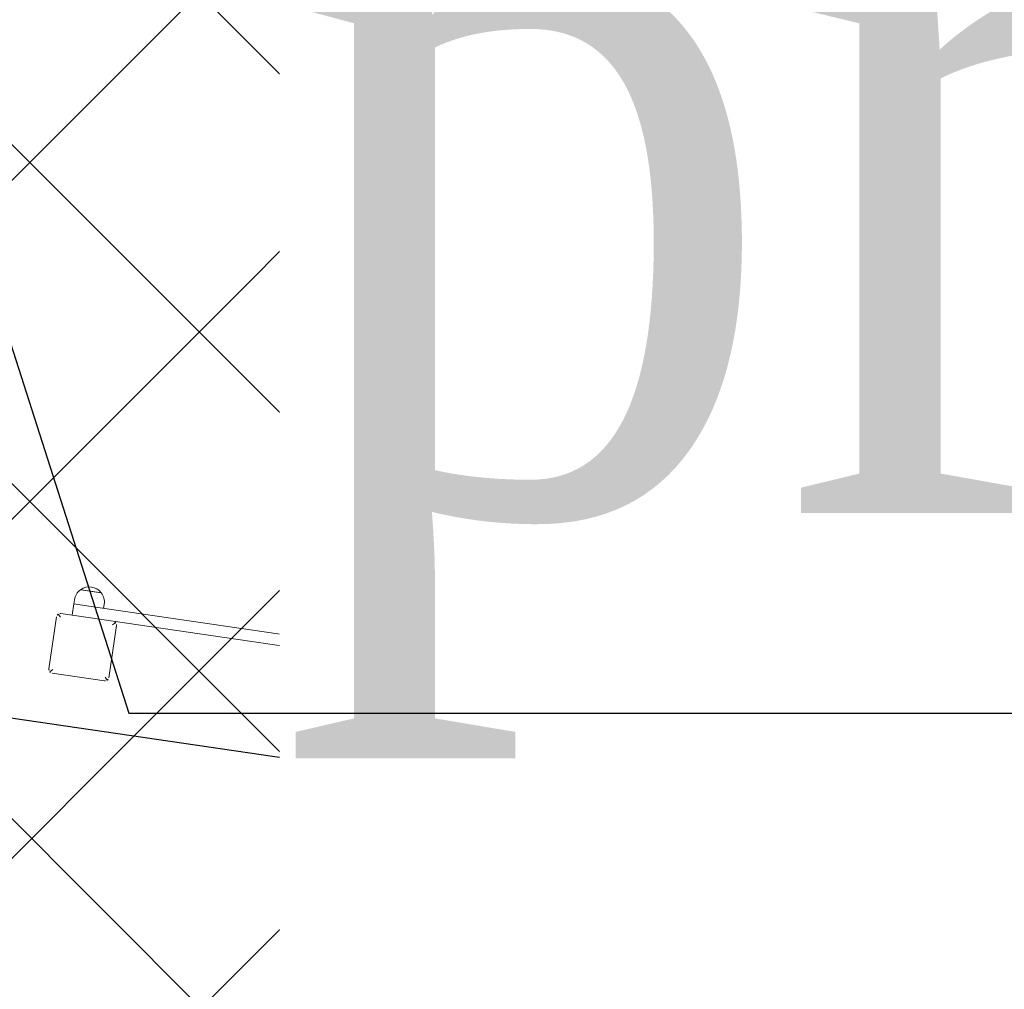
# Model space of a CAD drawing. Header units: metres. Extents: x 5484066 to 5586315, y 5680530 to 5718493.
# Tile 20 of 110: x 5516087.96 to 5516089.26, y 5683288.92 to 5683290.2. Entities that reach past the tile are written whole.
import ezdxf
from ezdxf import colors
from ezdxf.entities.mleader import LeaderData, LeaderLine
from ezdxf.math import Vec2, Vec3

# ---------------------------------------------------------------- set-up
doc = ezdxf.new("R2010")
doc.units = ezdxf.units.M
for name, color, linetype in [('01-SIM Weglinie-PZT-PTW_06-10-2025$0$A-Nawierzchnie', 41, 'Continuous'), ('01-SIM Weglinie-PZT-PTW_06-10-2025$0$A-Plac-Zabaw', 81, 'Continuous'), ('_xref', 7, 'Continuous')]:
    doc.layers.add(name, color=color, linetype=linetype)
doc.layers.add('RR_opis', color=7, linetype='Continuous', lineweight=0)
doc.styles.add('Garamond', font='GARA.TTF', dxfattribs={"height": 1})
pattern_1 = [(45, (0, 0), (-0.2245064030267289, 0.2245064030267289), []), (135, (0, 0), (-0.2245064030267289, -0.2245064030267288), [])]

# ---------------------------------------------------------------- blocks, each defined once
blk = doc.blocks.new('_None')
blk = doc.blocks.new('01-SIM Weglinie-PZT-PTW_06-10-2025$0$A$C7b74bb24')
at = {"color": 0, "linetype": 'Continuous', "lineweight": 0}
for p, q in [((295209.6023591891, -1449.193158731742), (295209.6023591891, -1442.193158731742)), ((295210.1023591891, -1442.193158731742), (295209.7488057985, -1441.839605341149)), ((295210.1023591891, -1441.693158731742), (295217.1023591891, -1441.693158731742)), ((295217.4559125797, -1441.839605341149), (295217.1023591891, -1442.193158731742)), ((295217.6023591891, -1442.193158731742), (295217.6023591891, -1449.193158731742)), ((295217.602359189, -1443.693158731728), (295219.102359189, -1443.693158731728)), ((295219.102359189, -1445.693158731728), (295219.102359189, -1443.693158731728)), ((295219.102359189, -1443.693158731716), (295219.102359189, -1445.693158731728)), ((295219.6579147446, -1443.693158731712), (295219.102359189, -1443.693158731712)), ((295221.0968036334, -1447.08225871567), (295221.0968036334, -1444.304058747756)), ((295221.0968036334, -1444.304058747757), (295221.0968036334, -1445.693158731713)), ((295219.102359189, -1445.693158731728), (295219.102359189, -1566.193158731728)), ((295221.0968036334, -1445.693158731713), (295221.0968036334, -1447.08225871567)), ((295219.6579147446, -1447.693158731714), (295219.102359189, -1447.693158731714)), ((295210.1023591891, -1449.193158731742), (295209.7488057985, -1449.546712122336)), ((295217.1023591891, -1449.193158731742), (295217.4559125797, -1449.546712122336)), ((295217.602359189, -1562.693158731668), (295217.602359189, -1449.193158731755)), ((295217.1023591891, -1449.693158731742), (295210.1023591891, -1449.693158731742)), ((295209.602359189, -1562.693158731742), (295209.602359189, -1569.693158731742)), ((295209.7488057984, -1562.339605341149), (295210.102359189, -1562.693158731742)), ((295217.102359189, -1562.193158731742), (295210.102359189, -1562.193158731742)), ((295217.102359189, -1562.693158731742), (295217.4559125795, -1562.339605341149)), ((295217.602359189, -1569.693158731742), (295217.602359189, -1562.693158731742)), ((295219.102359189, -1564.193158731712), (295219.6579147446, -1564.193158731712)), ((295221.0968036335, -1566.193158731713), (295221.0968036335, -1564.804058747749)), ((295221.0968036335, -1564.804058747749), (295221.0968036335, -1567.582258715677)), ((295219.102359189, -1568.193158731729), (295219.102359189, -1566.193158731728)), ((295219.102359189, -1568.193158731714), (295219.102359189, -1566.193158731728)), ((295221.0968036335, -1567.58225871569), (295221.0968036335, -1566.193158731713)), ((295217.602359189, -1568.193158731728), (295219.102359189, -1568.193158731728)), ((295219.102359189, -1568.193158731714), (295219.6579147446, -1568.193158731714))]:
    blk.add_line(p, q, dxfattribs=at)
for centre, radius, start, end in [((295210.1023591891, -1442.193158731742), 0.5, 135.0000000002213, 180), ((295210.1023591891, -1442.193158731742), 0.5, 90, 135.0000000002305), ((295217.1023591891, -1442.193158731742), 0.5, 44.99999999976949, 90), ((295217.1023591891, -1442.193158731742), 0.5, 0, 44.99999999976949), ((295219.6579147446, -1445.693158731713), 2.000000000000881, 43.99136822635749, 90), ((295219.6579147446, -1445.693158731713), 2.00000000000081, 316.0086317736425, 43.99136822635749), ((295219.6579147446, -1445.693158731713), 2.000000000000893, 270, 316.0086317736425), ((295210.1023591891, -1449.193158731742), 0.5, 180, 224.9999999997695), ((295217.1023591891, -1449.193158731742), 0.5, 315.0000000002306, 0), ((295210.1023591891, -1449.193158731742), 0.5, 224.9999999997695, 270), ((295217.1023591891, -1449.193158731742), 0.5, 270, 315.0000000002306), ((295210.102359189, -1562.693158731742), 0.5, 135.0000000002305, 180), ((295210.102359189, -1562.693158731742), 0.5, 90, 135.0000000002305), ((295217.102359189, -1562.693158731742), 0.5, 44.99999999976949, 90), ((295217.102359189, -1562.693158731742), 0.5, 0, 44.9999999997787), ((295219.6579147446, -1566.193158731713), 2.000000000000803, 43.99136822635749, 90), ((295219.6579147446, -1566.193158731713), 2.000000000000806, 316.0086317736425, 43.99136822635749), ((295219.6579147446, -1566.193158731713), 2.000000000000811, 270, 316.0086317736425), ((295210.102359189, -1569.693158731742), 0.5, 180, 224.9999999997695)]:
    blk.add_arc(centre, radius, start, end, dxfattribs=at)
blk = doc.blocks.new('01-SIM Weglinie-PZT-PTW_06-10-2025')
at = {"layer": '01-SIM Weglinie-PZT-PTW_06-10-2025$0$A-Nawierzchnie', "linetype": 'ByBlock', "transparency": 33554508}
h = blk.add_hatch(dxfattribs=at)
h.set_pattern_fill('ANSI37', color=9, scale=0.1, style=0)
h.set_pattern_definition([(45, (615.2743167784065, 129.3192508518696), (-0.2245064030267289, 0.2245064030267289), []), (135, (615.2743167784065, 129.3192508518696), (-0.2245064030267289, -0.2245064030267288), [])])
h.paths.add_polyline_path([(5516099.6639383, 5683319.509563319), (5516093.18050492, 5683320.492467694, 0.02400827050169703), (5516090.889116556, 5683320.728043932), (5516071.666547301, 5683321.775596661, -0.02484724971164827), (5516069.295594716, 5683322.023371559), (5516062.302756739, 5683323.108692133, -0.3638266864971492), (5516061.032989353, 5683324.559218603), (5516063.231110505, 5683324.230619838), (5516064.490548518, 5683332.646905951), (5516062.29494606, 5683332.975128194), (5516065.4430103, 5683353.379441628, 0.414213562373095), (5516062.9339508, 5683356.800643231), (5516050.08979864, 5683358.776220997, 0.4141947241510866), (5516046.668626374, 5683356.267352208), (5516042.257273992, 5683327.598946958, 0.4142317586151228), (5516044.766305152, 5683324.177561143), (5516053.343595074, 5683322.858275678, -0.02007901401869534), (5516053.579985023, 5683322.812134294), (5516052.668604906, 5683316.935679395), (5516054.150876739, 5683316.705803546), (5516053.920999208, 5683315.223525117), (5516046.954293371, 5683316.304038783), (5516046.53358273, 5683313.591470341), (5516044.962368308, 5683313.835160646), (5516043.961552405, 5683307.382313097), (5516045.532766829, 5683307.138622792), (5516044.092847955, 5683297.854620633), (5516044.241075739, 5683297.831630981), (5516044.011179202, 5683296.349353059), (5516069.871986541, 5683292.33842502), (5516070.101883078, 5683293.820702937), (5516070.250110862, 5683293.797713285), (5516071.690029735, 5683303.081715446), (5516073.26124416, 5683302.838025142), (5516074.262060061, 5683309.290872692), (5516072.690845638, 5683309.534562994), (5516073.111556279, 5683312.247131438), (5516066.144886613, 5683313.327639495), (5516066.374772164, 5683314.809910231), (5516068.140582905, 5683314.536067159), (5516068.712784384, 5683314.452779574), (5516069.444190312, 5683314.361830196), (5516070.42180041, 5683314.267207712), (5516071.256411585, 5683314.210627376), (5516075.58645081, 5683313.974792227), (5516074.85022779, 5683300.465115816), (5516082.256583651, 5683299.380121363), (5516080.796957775, 5683289.416467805), (5516090.875183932, 5683287.94005766), (5516092.610210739, 5683299.78364581), (5516076.426464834, 5683302.154484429), (5516076.852947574, 5683309.980433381), (5516087.948828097, 5683309.370979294), (5516088.305421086, 5683315.861425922), (5516090.617040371, 5683315.735451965, -0.02400827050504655), (5516092.431056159, 5683315.548954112), (5516098.599416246, 5683314.613815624), (5516098.31852322, 5683313.306826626), (5516091.99430035, 5683314.28274265), (5516090.39067605, 5683303.90295513), (5516099.094000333, 5683302.561238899), (5516096.496908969, 5683285.74680292), (5516069.794551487, 5683289.86845434), (5516048.342630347, 5683290.09877717), (5516034.965910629, 5683291.963955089), (5516037.042734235, 5683305.715577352), (5516039.999341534, 5683324.308768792), (5516043.122031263, 5683343.075807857), (5516045.796543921, 5683360.442185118), (5516068.332659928, 5683356.975872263), (5516067.979837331, 5683322.47700484), (5516099.929928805, 5683320.735853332)])
h = blk.add_hatch(dxfattribs=at)
h.set_pattern_fill('ANSI37', color=8, scale=0.1, style=0)
h.set_pattern_definition(pattern_1)
h.paths.add_polyline_path([(5516083.094139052, 5683300.268097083), (5516082.401531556, 5683300.369560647), (5516082.53198471, 5683301.260056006), (5516092.610210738, 5683299.783645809), (5516090.875183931, 5683287.940057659), (5516080.796957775, 5683289.416467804), (5516082.256583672, 5683299.380121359), (5516083.147078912, 5683299.249668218), (5516081.81790624, 5683290.176510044), (5516090.115141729, 5683288.961006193), (5516091.589262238, 5683299.023603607)])
h = blk.add_hatch(dxfattribs=at)
h.set_pattern_fill('ANSI37', scale=0.1, style=0)
h.set_pattern_definition(pattern_1)
h.paths.add_polyline_path([(5516082.256583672, 5683299.380121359), (5516082.401531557, 5683300.369560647), (5516091.589262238, 5683299.023603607), (5516090.115141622, 5683288.961006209), (5516081.817906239, 5683290.176510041), (5516083.147078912, 5683299.249668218)])
at = {"layer": '01-SIM Weglinie-PZT-PTW_06-10-2025$0$A-Plac-Zabaw', "linetype": 'ByBlock'}
blk.add_lwpolyline([(5516083.094139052, 5683300.268097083), (5516082.401531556, 5683300.369560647), (5516082.53198471, 5683301.260056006), (5516092.610210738, 5683299.783645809), (5516092.610210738, 5683299.783645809), (5516090.875183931, 5683287.940057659), (5516080.796957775, 5683289.416467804), (5516082.256583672, 5683299.380121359), (5516083.147078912, 5683299.249668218), (5516081.81790624, 5683290.176510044), (5516090.115141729, 5683288.961006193), (5516091.589262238, 5683299.023603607), (5516083.094139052, 5683300.268097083)], dxfattribs=at)
at = {"layer": '01-SIM Weglinie-PZT-PTW_06-10-2025$0$A-Plac-Zabaw', "ltscale": 0.1}
blk.add_lwpolyline([(5516089.327240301, 5683287.584116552), (5516089.881549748, 5683287.502912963, 0.414213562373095), (5516091.583130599, 5683288.769649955), (5516091.716748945, 5683289.681751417, 0.4344650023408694), (5516090.347700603, 5683291.39475001, 0.2809172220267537), (5516088.893453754, 5683290.824047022), (5516088.232059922, 5683290.920937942, 0.414213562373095), (5516086.530479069, 5683289.654200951), (5516086.515259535, 5683289.550309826, 0.414213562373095), (5516087.781996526, 5683287.848728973), (5516088.805054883, 5683287.698855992, 0.08982608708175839)], format="xyb", close=True, dxfattribs=at)
at = {"layer": '01-SIM Weglinie-PZT-PTW_06-10-2025$0$A-Plac-Zabaw', "xscale": 0.01, "yscale": 0.01, "zscale": 0.01, "rotation": 81.6657346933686}
blk.add_blockref('01-SIM Weglinie-PZT-PTW_06-10-2025$0$A$C7b74bb24', (5515645.832219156, 5680370.508207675), dxfattribs=at)

msp = doc.modelspace()

# ---------------------------------------------------------------- block references
at = {"layer": '_xref'}
msp.add_blockref('01-SIM Weglinie-PZT-PTW_06-10-2025', (0, 0), dxfattribs=at)

# ---------------------------------------------------------------- next in the draw order: leaders
at = {"layer": 'RR_opis'}
ml = msp.add_multileader_mtext('Standard', dxfattribs=at)
ml.set_content('przepompownia wód opadowych\\PQ=10 l/s, H=3,2m\\P\\C1;2x3,0kW/400V', color=256, style='Garamond')
ml.set_leader_properties()
ml.set_arrow_properties(name='NONE')
ml.build(insert=Vec2(0, 0))
ml.multileader.update_dxf_attribs({"text_left_attachment_type": 6, "text_right_attachment_type": 6, "dogleg_length": 0.1})
ctx = ml.context
ctx.base_point, ctx.char_height, ctx.landing_gap_size, ctx.plane_origin = Vec3(5516088.203521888, 5683289.284682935), 1, 0.1, Vec3(-1103257.345342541, 54698.08194007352)
ctx.left_attachment, ctx.right_attachment = 6, 6
notes = []
notes.append((ctx, [(0, (1, 1, 0), (5516088.103521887, 5683289.284682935), (1, 0), 0.1, [(0, [(5516083.646722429, 5683303.216711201)], 0, [])])]))
ctx.mtext.insert = Vec3(5516088.303521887, 5683290.549948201)
ctx.mtext.has_bg_fill, ctx.mtext.bg_color, ctx.mtext.bg_scale_factor, ctx.mtext.bg_transparency, ctx.mtext.use_window_bg_color = 1, -1027028792, 1, 0, 1
for ctx, leaders in notes:
    for number, flags, end, landing, length, lines in leaders:
        leader = LeaderData()
        leader.index, (leader.has_last_leader_line, leader.has_dogleg_vector, leader.attachment_direction) = number, flags
        leader.last_leader_point, leader.dogleg_vector, leader.dogleg_length = Vec3(end), Vec3(landing), length
        for number, points, colour, breaks in lines:
            line = LeaderLine()
            line.index, line.vertices, line.color, line.breaks = number, Vec3.list(points), colors.encode_raw_color(colour), breaks
            leader.lines.append(line)
        ctx.leaders.append(leader)

doc.saveas('drawing.dxf')
